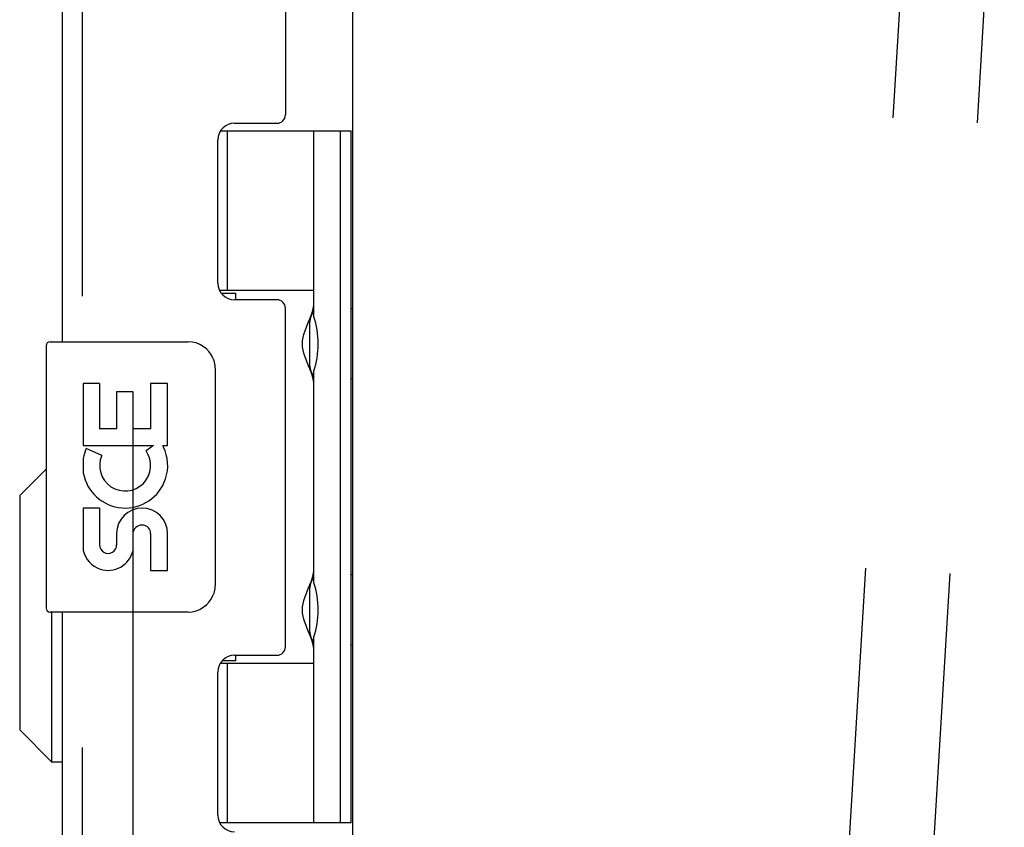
# Model space of a CAD drawing. Header units: inches. Extents: x 0 to 304, y 0 to 196.
# Tile 107 of 129: x 163.93 to 167.57, y 132.81 to 135.8. Entities that reach past the tile are written whole.
import ezdxf

# ---------------------------------------------------------------- set-up
doc = ezdxf.new("R2010")
doc.units = ezdxf.units.IN
doc.header["$LTSCALE"] = 16.696429
doc.header["$MEASUREMENT"] = 0
doc.linetypes.add('HIDDEN', pattern=[0.2, 0.1, -0.1])
doc.layers.get('0').update_dxf_attribs({"linetype": 'CONTINUOUS'})
doc.layers.add('DEFAULT_2', color=8, linetype='HIDDEN')
doc.layers.add('EXD_DOOR_ASSEMBLY', color=7, linetype='CONTINUOUS')

msp = doc.modelspace()

# ---------------------------------------------------------------- linework, layer by layer
at = {"color": 3, "linetype": 'Continuous'}
msp.add_line((165.162, 138.7931), (165.162, 104.4191), dxfattribs=at)
at = {"layer": 'DEFAULT_2', "color": 8, "linetype": 'HIDDEN'}
for p, q in [((164.3494, 137.6879), (164.3494, 105.5244)), ((167.2609, 137.1038), (166.536, 125.1261)), ((167.5724, 137.085), (166.8475, 125.1072))]:
    msp.add_line(p, q, dxfattribs=at)
at = {"layer": 'EXD_DOOR_ASSEMBLY', "color": 3, "linetype": 'Continuous'}
for p, q in [((164.914, 138.5161), (164.914, 135.4476)), ((164.089, 138.4891), (164.089, 134.6086)), ((164.726, 135.4166), (164.883, 135.4166)), ((164.664, 134.8256), (164.664, 135.3546)), ((164.883, 134.7636), (164.726, 134.7636)), ((164.914, 133.4796), (164.914, 134.7326)), ((164.089, 133.6086), (164.089, 109.6086)), ((164.726, 133.4486), (164.883, 133.4486)), ((164.664, 132.8576), (164.664, 133.3866))]:
    msp.add_line(p, q, dxfattribs=at)
at = {"layer": 'EXD_DOOR_ASSEMBLY', "color": 8, "linetype": 'HIDDEN'}
msp.add_line((164.164, 104.7231), (164.164, 138.4891), dxfattribs=at)
at = {"layer": 'EXD_DOOR_ASSEMBLY', "color": 7, "linetype": 'Continuous'}
for p, q in [((164.6739, 135.3881), (165.157, 135.3881)), ((164.699, 135.3881), (164.699, 134.7976)), ((165.019, 134.7008), (165.019, 135.3881)), ((165.118, 132.8291), (165.118, 135.3881)), ((165.157, 132.8291), (165.157, 135.3881)), ((165.019, 134.7976), (164.6707, 134.7976)), ((164.6763, 134.7886), (164.7302, 134.7886)), ((164.7302, 134.7636), (164.7302, 134.7886)), ((165.1618, 134.7299), (165.157, 134.7306)), ((165.003, 134.6717), (165.003, 134.6706)), ((165.003, 134.6706), (165.003, 134.5307)), ((164.044, 134.6086), (164.554, 134.6086)), ((164.029, 134.5936), (164.029, 133.6236)), ((165.003, 134.5307), (165.003, 134.5296)), ((164.6539, 134.5086), (164.6539, 133.7086)), ((165.019, 133.7168), (165.019, 134.5005)), ((165.162, 134.4714), (165.157, 134.4706)), ((164.1666, 134.4544), (164.1666, 134.2241)), ((164.2272, 134.4544), (164.1666, 134.4544)), ((164.2272, 134.4544), (164.2272, 134.2869)), ((164.2901, 134.423), (164.2901, 134.2869)), ((164.3507, 134.423), (164.2901, 134.423)), ((164.3507, 134.2869), (164.3507, 134.423)), ((164.4158, 134.4544), (164.4158, 134.2869)), ((164.4787, 134.4544), (164.4158, 134.4544)), ((164.4787, 134.2241), (164.4787, 134.4544)), ((164.2901, 134.2869), (164.2272, 134.2869)), ((164.4158, 134.2869), (164.3507, 134.2869)), ((164.1666, 134.2241), (164.426, 134.2241)), ((164.2349, 134.1881), (164.1773, 134.2131)), ((164.426, 134.2241), (164.3987, 134.2049)), ((164.4605, 134.2241), (164.4787, 134.2241)), ((164.1666, 134.1771), (164.1666, 134.1241)), ((163.9315, 134.0392), (164.029, 134.1367)), ((163.9315, 134.0392), (163.9315, 133.1731)), ((164.1666, 133.9935), (164.1666, 133.8367)), ((164.2272, 133.9935), (164.1666, 133.9935)), ((164.2272, 133.9935), (164.2272, 133.8571)), ((164.2901, 133.8992), (164.2901, 133.8572)), ((164.3507, 133.8366), (164.3506, 133.9056)), ((164.4158, 133.8992), (164.4158, 133.7628)), ((164.4787, 133.7628), (164.4787, 133.8992)), ((164.4158, 133.7628), (164.4787, 133.7628)), ((165.1619, 133.7459), (165.157, 133.7466)), ((165.003, 133.6877), (165.003, 133.6866)), ((165.003, 133.6866), (165.003, 133.5467)), ((164.554, 133.6086), (164.044, 133.6086)), ((164.0497, 133.6086), (164.0497, 133.0549)), ((165.003, 133.5467), (165.003, 133.5456)), ((165.019, 132.8291), (165.019, 133.5165)), ((165.162, 133.4874), (165.157, 133.4866)), ((164.7302, 133.4286), (164.7302, 133.4486)), ((164.6735, 133.4196), (165.019, 133.4196)), ((164.7302, 133.4286), (164.6804, 133.4286)), ((164.699, 133.4196), (164.699, 132.8291)), ((163.9315, 133.1731), (164.0497, 133.0549)), ((164.0497, 133.0549), (164.089, 133.0549)), ((165.157, 132.8291), (164.671, 132.8291))]:
    msp.add_line(p, q, dxfattribs=at)
for points in [[(165.019, 134.4567), (165.0181, 134.4653), (165.0161, 134.4747), (165.013, 134.4852), (165.0091, 134.4963), (165.0046, 134.5079), (164.9998, 134.5197), (164.995, 134.5313), (164.9903, 134.543), (164.986, 134.5546), (164.9822, 134.5661), (164.9792, 134.5776), (164.9773, 134.5891), (164.9767, 134.6006), (164.9773, 134.6121), (164.9792, 134.6236), (164.9822, 134.6351), (164.986, 134.6467), (164.9903, 134.6582), (164.995, 134.6699), (164.9998, 134.6816), (165.0046, 134.6934), (165.0091, 134.705), (165.013, 134.7161), (165.0161, 134.7266), (165.0181, 134.736), (165.019, 134.7446)], [(164.6472, 134.5448), (164.6493, 134.5391), (164.6509, 134.5333), (164.6522, 134.5273), (164.6532, 134.5212), (164.6537, 134.5149), (164.6539, 134.5086)], [(165.019, 133.4727), (165.0181, 133.4813), (165.0161, 133.4907), (165.013, 133.5012), (165.0091, 133.5123), (165.0046, 133.5239), (164.9998, 133.5357), (164.995, 133.5473), (164.9903, 133.559), (164.986, 133.5706), (164.9822, 133.5821), (164.9792, 133.5936), (164.9773, 133.6051), (164.9767, 133.6166), (164.9773, 133.6281), (164.9792, 133.6396), (164.9822, 133.6511), (164.986, 133.6627), (164.9903, 133.6742), (164.995, 133.6859), (164.9998, 133.6976), (165.0046, 133.7094), (165.0091, 133.721), (165.013, 133.7321), (165.0161, 133.7426), (165.0181, 133.752), (165.019, 133.7606)], [(164.6539, 133.7086), (164.6537, 133.7023), (164.6532, 133.6961), (164.6522, 133.69), (164.6509, 133.684), (164.6493, 133.6781), (164.6472, 133.6725)]]:
    msp.add_lwpolyline(points, dxfattribs=at)
at = {"layer": 'EXD_DOOR_ASSEMBLY', "color": 3, "linetype": 'Continuous'}
for centre, radius, start, end in [((164.883, 135.4476), 0.031, 270, 360), ((164.726, 135.3546), 0.062, 90, 180), ((164.726, 134.8256), 0.062, 180, 270), ((164.883, 134.7326), 0.031, 0, 90), ((164.883, 133.4796), 0.031, 270, 360), ((164.726, 133.3866), 0.062, 90, 180), ((164.726, 132.8576), 0.062, 180, 270)]:
    msp.add_arc(centre, radius, start, end, dxfattribs=at)
at = {"layer": 'EXD_DOOR_ASSEMBLY', "color": 7, "linetype": 'Continuous'}
for centre, radius, start, end in [((165.093, 134.6706), 0.09, 145.3566, 179.328), ((164.044, 134.5936), 0.015, 90, 180), ((164.554, 134.5086), 0.1, 21.205, 90), ((165.093, 134.5306), 0.09, 180.672, 214.6434), ((164.3215, 134.1506), 0.1572, 156.5966, 170.2969), ((164.3215, 134.1506), 0.0943, 156.5966, 35.1122), ((164.3215, 134.1506), 0.1572, 25.737, 27.8532), ((164.3248, 134.1509), 0.1541, 341.4199, 26.1963), ((164.3215, 134.1506), 0.1572, 189.7031, 341.8791), ((164.3844, 133.8992), 0.0943, 0, 180), ((164.385, 133.8943), 0.0362, 83.4285, 161.7628), ((164.3844, 133.8992), 0.0314, 0, 81.2295), ((164.2586, 133.8571), 0.0943, 192.5402, 251.701), ((164.2586, 133.8571), 0.0314, 180, 0.0485), ((164.2586, 133.8571), 0.0943, 251.7267, 347.4338), ((165.093, 133.6866), 0.09, 145.3566, 179.328), ((164.554, 133.7086), 0.1, 270, 338.7946), ((164.044, 133.6236), 0.015, 180, 270), ((165.093, 133.5466), 0.09, 180.672, 214.6434)]:
    msp.add_arc(centre, radius, start, end, dxfattribs=at)
for centre in [(164.9299, 134.6006), (164.9299, 133.6166)]:
    msp.add_ellipse(centre, major_axis=(0, 0.1875), ratio=0.5625, start_param=-2.134404, end_param=-1.007189, dxfattribs=at)

doc.saveas('drawing.dxf')
